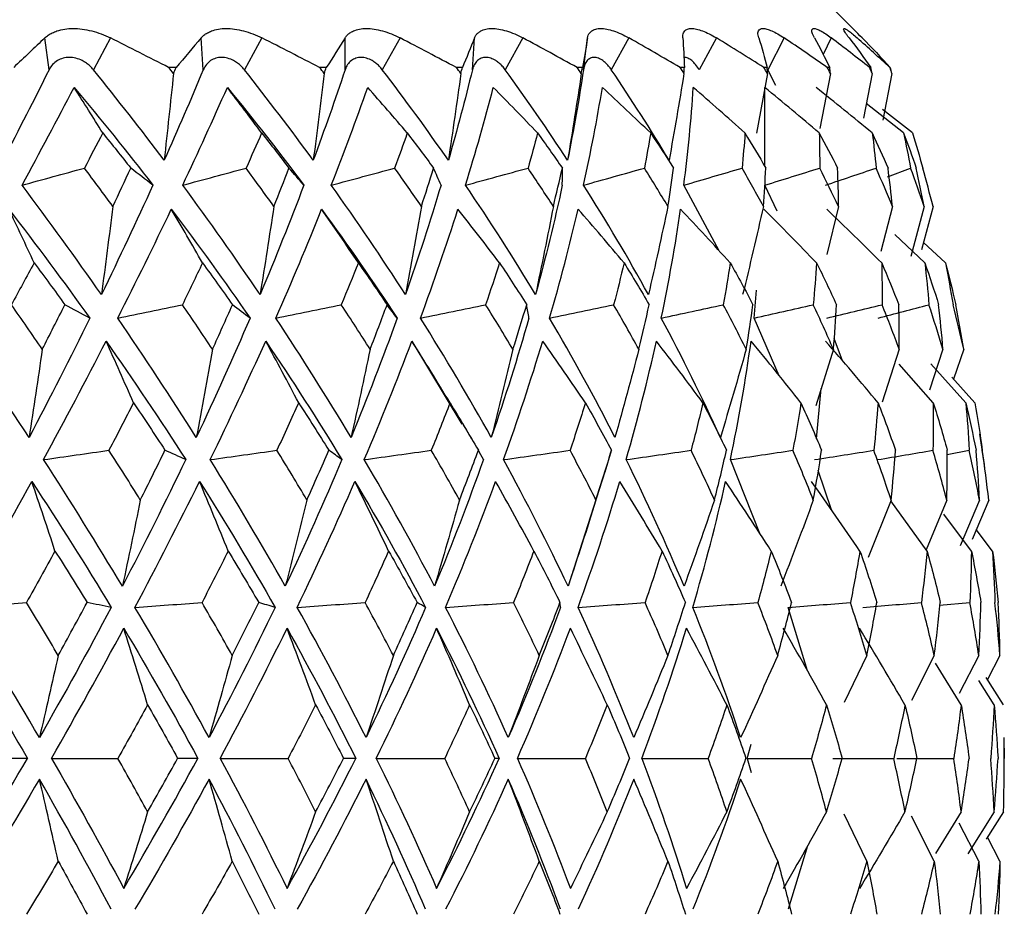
# Paper-space layout '_Front' of a CAD drawing. Header units: millimetres. Extents: x -25 to 96, y -3 to 362.
# Tile 11 of 15: x 9 to 23, y 141 to 153. Entities that reach past the tile are written whole.
import ezdxf

# ---------------------------------------------------------------- set-up
doc = ezdxf.new("R2010")
doc.units = ezdxf.units.MM

psp = doc.layouts.new('_Front')

# ---------------------------------------------------------------- linework, layer by layer
at = {"color": 7, "linetype": 'Continuous', "lineweight": 25}
for p, q in [((20.516, 152.884), (20.25, 153.15)), ((9.79, 152.367), (9.733, 152.79)), ((10.606, 152.79), (10.379, 152.367)), ((11.842, 152.367), (11.813, 152.79)), ((12.622, 152.79), (12.388, 152.367)), ((13.729, 152.367), (13.728, 152.79)), ((14.46, 152.79), (14.223, 152.367)), ((15.423, 152.367), (15.45, 152.79)), ((16.095, 152.79), (15.858, 152.367)), ((16.9, 152.367), (16.955, 152.79)), ((17.505, 152.79), (17.271, 152.367)), ((18.669, 152.79), (18.442, 152.367)), ((19.571, 152.79), (19.353, 152.367)), ((11.48, 152.397), (11.381, 152.397)), ((13.479, 152.397), (13.389, 152.397)), ((15.29, 152.397), (15.209, 152.397)), ((16.886, 152.397), (16.815, 152.397)), ((18.244, 152.397), (18.186, 152.397)), ((19.347, 152.397), (19.301, 152.397)), ((20.178, 152.397), (20.145, 152.397)), ((20.726, 152.397), (20.706, 152.397)), ((20.983, 152.397), (20.977, 152.397)), ((19.348, 152.317), (19.204, 151.521)), ((19.461, 152.156), (19.353, 152.367)), ((20.187, 152.317), (20.048, 151.584)), ((20.742, 152.317), (20.626, 151.721)), ((21.006, 152.317), (20.884, 151.695)), ((19.314, 151.079), (19.314, 152.131)), ((21.159, 151.525), (20.664, 151.918)), ((21.278, 151.525), (20.881, 151.838)), ((20.946, 150.942), (21.254, 151.057)), ((18.706, 149.956), (18.236, 150.83)), ((19.478, 150.485), (19.314, 150.83)), ((20.296, 150.548), (20.137, 149.906)), ((21.012, 150.548), (20.857, 149.947)), ((21.432, 150.548), (21.258, 149.882)), ((21.552, 150.548), (21.4, 149.969)), ((21.443, 149.796), (21.043, 150.175)), ((21.716, 149.796), (21.426, 150.068)), ((19.171, 149.06), (19.205, 149.433)), ((19.506, 148.291), (19.171, 149.06)), ((14.618, 148.755), (15.284, 147.65)), ((20.347, 148.492), (20.237, 148.79)), ((20.227, 148.645), (19.992, 147.891)), ((21.103, 148.645), (20.876, 147.943)), ((21.684, 148.645), (21.503, 148.101)), ((21.96, 148.645), (21.826, 148.248)), ((21.555, 147.933), (21.103, 148.448)), ((21.987, 147.933), (21.523, 148.45)), ((22.109, 147.933), (21.803, 148.273)), ((20.002, 147.455), (20.064, 148.122)), ((15.416, 147.447), (15.294, 147.656)), ((17.189, 147.013), (17.274, 147.3)), ((17.258, 147.248), (17.274, 147.301)), ((21.741, 147.246), (22.034, 147.301)), ((19.246, 146.194), (18.855, 147.176)), ((17.185, 147.014), (16.696, 145.492)), ((20.199, 146.509), (20.024, 147.031)), ((20.994, 146.639), (20.69, 145.874)), ((21.472, 145.96), (20.989, 146.626)), ((21.735, 146.639), (21.461, 145.975)), ((22.17, 146.639), (21.914, 146.03)), ((22.294, 146.639), (22.072, 146.114)), ((22.063, 145.96), (21.698, 146.449)), ((22.344, 145.96), (22.128, 146.246)), ((19.88, 144.363), (19.624, 145.21)), ((21.638, 145.238), (22.041, 145.274)), ((20.671, 144.571), (20.371, 143.943)), ((21.567, 144.571), (21.267, 143.968)), ((22.161, 144.571), (21.901, 144.064)), ((22.443, 144.571), (22.276, 144.25)), ((21.926, 143.911), (21.585, 144.466)), ((22.49, 143.911), (22.258, 144.278)), ((22.365, 143.911), (22.161, 144.236)), ((22.495, 143.479), (22.499, 143.2)), ((19.081, 143.2), (19.133, 143.389)), ((19.081, 143.2), (19.133, 143.011)), ((20.671, 141.829), (20.371, 142.457)), ((21.567, 141.829), (21.267, 142.432)), ((21.926, 142.489), (21.585, 141.934)), ((22.365, 142.489), (22.013, 141.927)), ((22.49, 142.489), (22.258, 142.122)), ((22.161, 141.829), (21.901, 142.336)), ((19.88, 142.037), (19.624, 141.19)), ((22.443, 141.829), (22.276, 142.15))]:
    psp.add_line(p, q, dxfattribs=at)
at = {"color": 8, "linetype": 'Continuous', "lineweight": 25}
psp.add_line((20.198, 152.79), (20.09, 152.568), dxfattribs=at)
at = {"color": 7, "linetype": 'Continuous', "lineweight": 25}
for start, end in [(7.6346, 8.5597), (359.4291, 0.5506)]:
    psp.add_arc((-6.5, 143.2), 29, start, end, dxfattribs=at)
for points, knots in [([(9.733, 152.79), (9.748, 152.803), (9.777, 152.828), (9.832, 152.859), (9.904, 152.888), (9.996, 152.91), (10.109, 152.919), (10.23, 152.91), (10.357, 152.885), (10.484, 152.846), (10.566, 152.809), (10.606, 152.79)], [0, 0, 0, 0, 0.081752, 0.164931, 0.250654, 0.376507, 0.500448, 0.624254, 0.749972, 0.877224, 1, 1, 1, 1]), ([(11.813, 152.79), (11.825, 152.803), (11.849, 152.828), (11.896, 152.859), (11.959, 152.888), (12.041, 152.91), (12.145, 152.919), (12.258, 152.91), (12.379, 152.885), (12.501, 152.846), (12.582, 152.809), (12.622, 152.79)], [0, 0, 0, 0, 0.081752, 0.164931, 0.250654, 0.376507, 0.500448, 0.624254, 0.749972, 0.877224, 1, 1, 1, 1]), ([(13.728, 152.79), (13.737, 152.803), (13.755, 152.828), (13.793, 152.859), (13.846, 152.888), (13.918, 152.91), (14.01, 152.919), (14.114, 152.91), (14.227, 152.885), (14.343, 152.846), (14.422, 152.809), (14.46, 152.79)], [0, 0, 0, 0, 0.081752, 0.164931, 0.250654, 0.376507, 0.500448, 0.624254, 0.749972, 0.877224, 1, 1, 1, 1]), ([(15.45, 152.79), (15.456, 152.803), (15.468, 152.828), (15.497, 152.859), (15.539, 152.888), (15.598, 152.91), (15.679, 152.919), (15.772, 152.91), (15.875, 152.885), (15.984, 152.846), (16.059, 152.809), (16.095, 152.79)], [0, 0, 0, 0, 0.081752, 0.164931, 0.250654, 0.376507, 0.500448, 0.624254, 0.749972, 0.877224, 1, 1, 1, 1]), ([(16.955, 152.79), (16.958, 152.803), (16.963, 152.828), (16.983, 152.859), (17.014, 152.888), (17.06, 152.91), (17.128, 152.919), (17.208, 152.91), (17.3, 152.885), (17.4, 152.846), (17.47, 152.809), (17.505, 152.79)], [0, 0, 0, 0, 0.081752, 0.164931, 0.250654, 0.376507, 0.500448, 0.624254, 0.749972, 0.877224, 1, 1, 1, 1]), ([(18.222, 152.79), (18.221, 152.803), (18.221, 152.828), (18.23, 152.859), (18.249, 152.888), (18.283, 152.91), (18.336, 152.919), (18.403, 152.91), (18.483, 152.885), (18.572, 152.846), (18.637, 152.809), (18.669, 152.79)], [0, 0, 0, 0, 0.081752, 0.164931, 0.250654, 0.376507, 0.500448, 0.624254, 0.749972, 0.877224, 1, 1, 1, 1]), ([(19.233, 152.79), (19.229, 152.803), (19.222, 152.828), (19.222, 152.859), (19.229, 152.888), (19.248, 152.91), (19.286, 152.919), (19.339, 152.91), (19.406, 152.885), (19.483, 152.846), (19.542, 152.809), (19.571, 152.79)], [0, 0, 0, 0, 0.081752, 0.164931, 0.250654, 0.376507, 0.500448, 0.624254, 0.749972, 0.877224, 1, 1, 1, 1]), ([(19.974, 152.79), (19.967, 152.803), (19.954, 152.828), (19.943, 152.859), (19.938, 152.888), (19.944, 152.91), (19.966, 152.919), (20.004, 152.91), (20.057, 152.885), (20.121, 152.846), (20.172, 152.809), (20.198, 152.79)], [0, 0, 0, 0, 0.081752, 0.164931, 0.250654, 0.376507, 0.500448, 0.624254, 0.749972, 0.877224, 1, 1, 1, 1]), ([(20.435, 152.79), (20.425, 152.803), (20.406, 152.828), (20.385, 152.859), (20.368, 152.888), (20.36, 152.91), (20.366, 152.919), (20.388, 152.91), (20.426, 152.885), (20.476, 152.846), (20.52, 152.809), (20.541, 152.79)], [0, 0, 0, 0, 0.0817521, 0.1649313, 0.2506544, 0.3765067, 0.5004479, 0.6242539, 0.7499719, 0.8772243, 1, 1, 1, 1]), ([(20.609, 152.79), (20.569, 152.831), (20.528, 152.873), (20.516, 152.884), (20.515, 152.884)], [0, 0, 0, 0, 0.9590352, 1, 1, 1, 1]), ([(10.379, 152.367), (10.365, 152.384), (10.336, 152.416), (10.286, 152.457), (10.223, 152.494), (10.146, 152.523), (10.059, 152.534), (9.974, 152.523), (9.899, 152.491), (9.833, 152.44), (9.804, 152.392), (9.79, 152.367)], [0, 0, 0, 0, 0.083196, 0.165851, 0.250211, 0.374779, 0.499889, 0.625105, 0.749882, 0.875577, 1, 1, 1, 1]), ([(12.388, 152.367), (12.374, 152.384), (12.346, 152.416), (12.298, 152.457), (12.238, 152.494), (12.166, 152.523), (12.084, 152.534), (12.007, 152.523), (11.938, 152.491), (11.88, 152.44), (11.855, 152.392), (11.842, 152.367)], [0, 0, 0, 0, 0.0831956, 0.1658512, 0.2502114, 0.3747786, 0.4998885, 0.625105, 0.7498817, 0.8755772, 1, 1, 1, 1]), ([(14.223, 152.367), (14.21, 152.384), (14.183, 152.416), (14.137, 152.457), (14.081, 152.494), (14.014, 152.523), (13.94, 152.534), (13.871, 152.523), (13.81, 152.491), (13.759, 152.44), (13.739, 152.392), (13.729, 152.367)], [0, 0, 0, 0, 0.083196, 0.165851, 0.250211, 0.374779, 0.499889, 0.625105, 0.749882, 0.875577, 1, 1, 1, 1]), ([(15.858, 152.367), (15.846, 152.384), (15.821, 152.416), (15.778, 152.457), (15.727, 152.494), (15.666, 152.523), (15.601, 152.534), (15.54, 152.523), (15.488, 152.491), (15.446, 152.44), (15.43, 152.392), (15.423, 152.367)], [0, 0, 0, 0, 0.0831956, 0.1658512, 0.2502114, 0.3747786, 0.4998885, 0.625105, 0.7498817, 0.8755772, 1, 1, 1, 1]), ([(17.271, 152.367), (17.26, 152.384), (17.236, 152.416), (17.198, 152.457), (17.152, 152.494), (17.099, 152.523), (17.042, 152.534), (16.991, 152.523), (16.948, 152.491), (16.915, 152.44), (16.905, 152.392), (16.9, 152.367)], [0, 0, 0, 0, 0.083196, 0.165851, 0.250211, 0.374779, 0.499889, 0.625105, 0.749882, 0.875577, 1, 1, 1, 1]), ([(18.442, 152.367), (18.426, 152.391), (18.393, 152.44), (18.341, 152.491), (18.291, 152.522), (18.256, 152.534), (18.24, 152.529), (18.237, 152.528)], [0, 0, 0, 0, 0.237286, 0.477088, 0.714931, 0.953811, 1, 1, 1, 1])]:
    psp.add_open_spline(points, degree=3, knots=knots, dxfattribs=at)
for points in [[(9.733, 152.79), (9.597, 152.66), (9.459, 152.529), (9.319, 152.397)], [(11.381, 152.397), (11.123, 152.529), (10.865, 152.66), (10.606, 152.79)], [(11.813, 152.79), (11.705, 152.66), (11.593, 152.529), (11.48, 152.397)], [(13.389, 152.397), (13.134, 152.529), (12.878, 152.66), (12.622, 152.79)], [(13.728, 152.79), (13.648, 152.66), (13.565, 152.529), (13.479, 152.397)], [(15.209, 152.397), (14.96, 152.529), (14.711, 152.66), (14.46, 152.79)], [(15.45, 152.79), (15.399, 152.66), (15.346, 152.529), (15.29, 152.397)], [(16.815, 152.397), (16.577, 152.529), (16.337, 152.66), (16.095, 152.79)], [(16.955, 152.79), (16.935, 152.66), (16.912, 152.529), (16.886, 152.397)], [(18.186, 152.397), (17.961, 152.529), (17.734, 152.66), (17.505, 152.79)], [(18.222, 152.79), (18.232, 152.66), (18.24, 152.529), (18.244, 152.397)], [(19.301, 152.397), (19.092, 152.529), (18.882, 152.66), (18.669, 152.79)], [(19.233, 152.79), (19.274, 152.66), (19.312, 152.529), (19.347, 152.397)], [(20.145, 152.397), (19.956, 152.529), (19.764, 152.66), (19.571, 152.79)], [(19.974, 152.79), (20.045, 152.66), (20.113, 152.529), (20.178, 152.397)], [(20.706, 152.397), (20.539, 152.529), (20.37, 152.66), (20.198, 152.79)], [(20.435, 152.79), (20.535, 152.66), (20.632, 152.529), (20.726, 152.397)], [(20.977, 152.397), (20.834, 152.529), (20.689, 152.66), (20.541, 152.79)], [(20.609, 152.79), (20.736, 152.66), (20.861, 152.529), (20.983, 152.397)], [(11.445, 152.317), (11.424, 152.344), (11.402, 152.37), (11.381, 152.397)], [(11.445, 152.317), (11.457, 152.344), (11.468, 152.37), (11.48, 152.397)], [(13.451, 152.317), (13.43, 152.344), (13.41, 152.37), (13.389, 152.397)], [(13.451, 152.317), (13.461, 152.344), (13.47, 152.37), (13.479, 152.397)], [(15.269, 152.317), (15.249, 152.344), (15.229, 152.37), (15.209, 152.397)], [(15.269, 152.317), (15.276, 152.344), (15.283, 152.37), (15.29, 152.397)], [(16.872, 152.317), (16.853, 152.344), (16.834, 152.37), (16.815, 152.397)], [(16.872, 152.317), (16.876, 152.344), (16.881, 152.37), (16.886, 152.397)], [(18.238, 152.317), (18.221, 152.344), (18.203, 152.37), (18.186, 152.397)], [(18.238, 152.317), (18.24, 152.344), (18.242, 152.37), (18.244, 152.397)], [(19.348, 152.317), (19.333, 152.344), (19.317, 152.37), (19.301, 152.397)], [(19.348, 152.317), (19.348, 152.344), (19.347, 152.37), (19.347, 152.397)], [(20.187, 152.317), (20.173, 152.344), (20.159, 152.37), (20.145, 152.397)], [(20.187, 152.317), (20.184, 152.344), (20.181, 152.37), (20.178, 152.397)], [(20.742, 152.317), (20.73, 152.344), (20.718, 152.37), (20.706, 152.397)], [(20.742, 152.317), (20.737, 152.344), (20.731, 152.37), (20.726, 152.397)], [(21.006, 152.317), (20.997, 152.344), (20.987, 152.37), (20.977, 152.397)], [(21.006, 152.317), (20.999, 152.344), (20.991, 152.37), (20.983, 152.397)], [(9.79, 152.367), (9.592, 151.971), (9.388, 151.569), (9.177, 151.163)], [(11.321, 151.163), (11.014, 151.569), (10.701, 151.971), (10.379, 152.367)], [(11.842, 152.367), (11.676, 151.971), (11.502, 151.569), (11.321, 151.163)], [(11.445, 152.317), (11.405, 151.931), (11.364, 151.547), (11.321, 151.163)], [(13.305, 151.163), (13.008, 151.569), (12.703, 151.971), (12.388, 152.367)], [(13.729, 152.367), (13.597, 151.971), (13.455, 151.569), (13.305, 151.163)], [(13.451, 152.317), (13.405, 151.931), (13.356, 151.547), (13.305, 151.163)], [(15.103, 151.163), (14.82, 151.569), (14.527, 151.971), (14.223, 152.367)], [(15.423, 152.367), (15.326, 151.971), (15.22, 151.569), (15.103, 151.163)], [(15.269, 152.317), (15.216, 151.931), (15.161, 151.547), (15.103, 151.163)], [(16.689, 151.163), (16.423, 151.569), (16.147, 151.971), (15.858, 152.367)], [(16.9, 152.367), (16.841, 151.971), (16.77, 151.569), (16.689, 151.163)], [(16.872, 152.317), (16.814, 151.931), (16.753, 151.547), (16.689, 151.163)], [(18.04, 151.163), (17.796, 151.569), (17.54, 151.971), (17.271, 152.367)], [(18.238, 152.317), (18.175, 151.931), (18.109, 151.547), (18.04, 151.163)], [(9.43, 150.83), (9.668, 151.27), (9.899, 151.703), (10.123, 152.131)], [(10.123, 152.131), (10.482, 151.703), (10.831, 151.27), (11.171, 150.83)], [(10.503, 151.525), (10.377, 151.729), (10.251, 151.931), (10.123, 152.131)], [(11.568, 150.83), (11.775, 151.27), (11.973, 151.703), (12.162, 152.131)], [(12.162, 152.131), (12.513, 151.703), (12.852, 151.27), (13.18, 150.83)], [(12.618, 151.525), (12.467, 151.729), (12.315, 151.931), (12.162, 152.131)], [(13.545, 150.83), (13.717, 151.27), (13.879, 151.703), (14.03, 152.131)], [(14.556, 151.525), (14.382, 151.729), (14.206, 151.931), (14.03, 152.131)], [(15.331, 150.83), (15.467, 151.27), (15.59, 151.703), (15.701, 152.131)], [(16.29, 151.525), (16.095, 151.729), (15.898, 151.931), (15.701, 152.131)], [(16.902, 150.83), (16.999, 151.27), (17.082, 151.703), (17.152, 152.131)], [(17.795, 151.525), (17.582, 151.729), (17.367, 151.931), (17.152, 152.131)], [(18.236, 150.83), (18.293, 151.27), (18.335, 151.703), (18.362, 152.131)], [(19.05, 151.525), (18.822, 151.729), (18.592, 151.931), (18.362, 152.131)], [(20.038, 151.525), (19.798, 151.729), (19.556, 151.931), (19.314, 152.131)], [(20.744, 151.525), (20.496, 151.729), (20.246, 151.931), (19.995, 152.131)], [(10.503, 151.525), (10.423, 151.37), (10.342, 151.214), (10.26, 151.057)], [(10.503, 151.525), (10.629, 151.37), (10.753, 151.214), (10.877, 151.057)], [(12.618, 151.525), (12.55, 151.37), (12.482, 151.214), (12.411, 151.057)], [(12.618, 151.525), (12.741, 151.37), (12.862, 151.214), (12.982, 151.057)], [(14.556, 151.525), (14.502, 151.37), (14.446, 151.214), (14.388, 151.057)], [(14.556, 151.525), (14.674, 151.37), (14.791, 151.214), (14.906, 151.057)], [(16.29, 151.525), (16.249, 151.37), (16.207, 151.214), (16.163, 151.057)], [(16.29, 151.525), (16.401, 151.37), (16.511, 151.214), (16.62, 151.057)], [(17.795, 151.525), (17.769, 151.37), (17.741, 151.214), (17.712, 151.057)], [(17.795, 151.525), (17.898, 151.37), (18, 151.214), (18.1, 151.057)], [(19.05, 151.525), (19.039, 151.37), (19.026, 151.214), (19.011, 151.057)], [(19.05, 151.525), (19.144, 151.37), (19.237, 151.214), (19.327, 151.057)], [(20.038, 151.525), (20.042, 151.37), (20.044, 151.214), (20.044, 151.057)], [(20.038, 151.525), (20.121, 151.37), (20.203, 151.214), (20.282, 151.057)], [(20.744, 151.525), (20.763, 151.37), (20.78, 151.214), (20.795, 151.057)], [(20.744, 151.525), (20.816, 151.37), (20.885, 151.214), (20.953, 151.057)], [(21.159, 151.525), (21.193, 151.37), (21.225, 151.214), (21.254, 151.057)], [(21.159, 151.525), (21.218, 151.37), (21.275, 151.214), (21.329, 151.057)], [(21.278, 151.525), (21.326, 151.37), (21.372, 151.214), (21.415, 151.057)], [(9.43, 150.83), (9.706, 150.906), (9.983, 150.982), (10.26, 151.057)], [(10.638, 150.548), (10.514, 150.718), (10.388, 150.887), (10.26, 151.057)], [(10.638, 150.548), (10.719, 150.718), (10.798, 150.887), (10.877, 151.057)], [(11.171, 150.83), (11.073, 150.906), (10.975, 150.982), (10.877, 151.057)], [(11.568, 150.83), (11.849, 150.906), (12.13, 150.982), (12.411, 151.057)], [(12.781, 150.548), (12.659, 150.718), (12.536, 150.887), (12.411, 151.057)], [(12.781, 150.548), (12.849, 150.718), (12.917, 150.887), (12.982, 151.057)], [(13.18, 150.83), (13.115, 150.906), (13.049, 150.982), (12.982, 151.057)], [(13.545, 150.83), (13.826, 150.906), (14.107, 150.982), (14.388, 151.057)], [(14.744, 150.548), (14.627, 150.718), (14.509, 150.887), (14.388, 151.057)], [(14.744, 150.548), (14.799, 150.718), (14.853, 150.887), (14.906, 151.057)], [(15.005, 150.83), (14.973, 150.906), (14.939, 150.982), (14.906, 151.057)], [(15.331, 150.83), (15.609, 150.906), (15.886, 150.982), (16.163, 151.057)], [(16.5, 150.548), (16.39, 150.718), (16.278, 150.887), (16.163, 151.057)], [(16.5, 150.548), (16.541, 150.718), (16.582, 150.887), (16.62, 151.057)], [(16.619, 150.83), (16.62, 150.906), (16.62, 150.982), (16.62, 151.057)], [(16.902, 150.83), (17.172, 150.906), (17.442, 150.982), (17.712, 151.057)], [(18.024, 150.548), (17.922, 150.718), (17.818, 150.887), (17.712, 151.057)], [(18.024, 150.548), (18.052, 150.718), (18.077, 150.887), (18.1, 151.057)], [(18.236, 150.83), (18.495, 150.906), (18.753, 150.982), (19.011, 151.057)], [(19.295, 150.548), (19.203, 150.718), (19.108, 150.887), (19.011, 151.057)], [(19.295, 150.548), (19.308, 150.718), (19.319, 150.887), (19.327, 151.057)], [(19.314, 150.83), (19.557, 150.906), (19.801, 150.982), (20.044, 151.057)], [(20.296, 150.548), (20.214, 150.718), (20.13, 150.887), (20.044, 151.057)], [(20.121, 150.83), (20.346, 150.906), (20.57, 150.982), (20.795, 151.057)], [(20.296, 150.548), (20.294, 150.718), (20.289, 150.887), (20.282, 151.057)], [(21.012, 150.548), (20.942, 150.718), (20.87, 150.887), (20.795, 151.057)], [(21.012, 150.548), (20.994, 150.718), (20.975, 150.887), (20.953, 151.057)], [(21.432, 150.548), (21.375, 150.718), (21.316, 150.887), (21.254, 151.057)], [(21.432, 150.548), (21.4, 150.718), (21.366, 150.887), (21.329, 151.057)], [(21.552, 150.548), (21.509, 150.718), (21.463, 150.887), (21.415, 151.057)], [(10.486, 149.373), (10.143, 149.864), (9.791, 150.35), (9.43, 150.83)], [(11.171, 150.83), (10.952, 150.35), (10.724, 149.864), (10.486, 149.373)], [(12.597, 149.373), (12.266, 149.864), (11.923, 150.35), (11.568, 150.83)], [(13.18, 150.83), (12.998, 150.35), (12.804, 149.864), (12.597, 149.373)], [(14.532, 149.373), (14.217, 149.864), (13.887, 150.35), (13.545, 150.83)], [(15.005, 150.83), (14.861, 150.35), (14.704, 149.864), (14.532, 149.373)], [(16.263, 149.373), (15.968, 149.864), (15.657, 150.35), (15.331, 150.83)], [(16.619, 150.83), (16.516, 150.35), (16.397, 149.864), (16.263, 149.373)], [(17.766, 149.373), (17.494, 149.864), (17.207, 150.35), (16.902, 150.83)], [(10.638, 150.548), (10.589, 150.155), (10.539, 149.764), (10.486, 149.373)], [(12.781, 150.548), (12.722, 150.155), (12.661, 149.764), (12.597, 149.373)], [(14.744, 150.548), (14.676, 150.155), (14.606, 149.764), (14.532, 149.373)], [(16.5, 150.548), (16.424, 150.155), (16.345, 149.764), (16.263, 149.373)], [(18.024, 150.548), (17.941, 150.155), (17.855, 149.764), (17.766, 149.373)], [(19.295, 150.548), (19.207, 150.155), (19.115, 149.764), (19.019, 149.373)], [(9.255, 150.509), (9.624, 150.031), (9.983, 149.548), (10.332, 149.06)], [(9.591, 149.796), (9.48, 150.036), (9.368, 150.273), (9.255, 150.509)], [(10.703, 149.06), (10.95, 149.548), (11.188, 150.031), (11.416, 150.509)], [(11.416, 150.509), (11.778, 150.031), (12.127, 149.548), (12.464, 149.06)], [(11.831, 149.796), (11.694, 150.036), (11.556, 150.274), (11.416, 150.509)], [(12.807, 149.06), (13.022, 149.548), (13.226, 150.031), (13.417, 150.509)], [(13.417, 150.509), (13.766, 150.031), (14.101, 149.548), (14.421, 149.06)], [(13.905, 149.796), (13.744, 150.036), (13.581, 150.274), (13.417, 150.509)], [(14.732, 149.06), (14.912, 149.548), (15.078, 150.031), (15.23, 150.509)], [(15.784, 149.796), (15.601, 150.036), (15.416, 150.274), (15.23, 150.509)], [(16.45, 149.06), (16.591, 149.548), (16.718, 150.031), (16.83, 150.509)], [(17.442, 149.796), (17.239, 150.036), (17.035, 150.273), (16.83, 150.509)], [(17.936, 149.06), (18.038, 149.548), (18.124, 150.031), (18.192, 150.509)], [(18.854, 149.796), (18.635, 150.036), (18.415, 150.274), (18.192, 150.509)], [(20.002, 149.796), (19.77, 150.036), (19.536, 150.274), (19.3, 150.509)], [(20.869, 149.796), (20.627, 150.036), (20.383, 150.274), (20.137, 150.509)], [(9.591, 149.796), (9.491, 149.611), (9.39, 149.425), (9.289, 149.239)], [(9.591, 149.796), (9.729, 149.611), (9.866, 149.425), (10, 149.239)], [(11.831, 149.796), (11.744, 149.611), (11.655, 149.425), (11.564, 149.239)], [(11.831, 149.796), (11.966, 149.611), (12.099, 149.425), (12.23, 149.239)], [(13.905, 149.796), (13.831, 149.611), (13.755, 149.425), (13.678, 149.239)], [(13.905, 149.796), (14.035, 149.611), (14.162, 149.425), (14.287, 149.239)], [(15.784, 149.796), (15.725, 149.611), (15.663, 149.425), (15.599, 149.239)], [(15.784, 149.796), (15.907, 149.611), (16.027, 149.425), (16.145, 149.239)], [(17.442, 149.796), (17.397, 149.611), (17.351, 149.425), (17.302, 149.239)], [(17.442, 149.796), (17.555, 149.611), (17.667, 149.425), (17.775, 149.239)], [(18.854, 149.796), (18.826, 149.611), (18.795, 149.425), (18.761, 149.239)], [(18.854, 149.796), (18.958, 149.611), (19.058, 149.425), (19.156, 149.239)], [(20.002, 149.796), (19.99, 149.611), (19.975, 149.425), (19.958, 149.239)], [(20.002, 149.796), (20.094, 149.611), (20.182, 149.425), (20.268, 149.239)], [(20.869, 149.796), (20.873, 149.611), (20.875, 149.425), (20.874, 149.239)], [(20.869, 149.796), (20.947, 149.611), (21.023, 149.425), (21.096, 149.239)], [(21.443, 149.796), (21.464, 149.611), (21.482, 149.425), (21.497, 149.239)], [(21.443, 149.796), (21.507, 149.611), (21.569, 149.425), (21.627, 149.239)], [(21.716, 149.796), (21.753, 149.611), (21.787, 149.425), (21.818, 149.239)], [(21.716, 149.796), (21.765, 149.611), (21.812, 149.425), (21.855, 149.239)], [(9.699, 148.645), (9.564, 148.843), (9.427, 149.042), (9.289, 149.239)], [(9.699, 148.645), (9.801, 148.843), (9.901, 149.042), (10, 149.239)], [(10.332, 149.06), (10.222, 149.12), (10.111, 149.18), (10, 149.239)], [(10.703, 149.06), (10.99, 149.12), (11.277, 149.18), (11.564, 149.239)], [(11.964, 148.645), (11.833, 148.843), (11.7, 149.042), (11.564, 149.239)], [(11.964, 148.645), (12.055, 148.843), (12.143, 149.042), (12.23, 149.239)], [(12.464, 149.06), (12.386, 149.12), (12.308, 149.18), (12.23, 149.239)], [(12.807, 149.06), (13.097, 149.12), (13.388, 149.18), (13.678, 149.239)], [(14.062, 148.645), (13.936, 148.843), (13.808, 149.042), (13.678, 149.239)], [(14.062, 148.645), (14.139, 148.843), (14.214, 149.042), (14.287, 149.239)], [(14.421, 149.06), (14.377, 149.12), (14.332, 149.18), (14.287, 149.239)], [(14.732, 149.06), (15.021, 149.12), (15.31, 149.18), (15.599, 149.239)], [(15.962, 148.645), (15.843, 148.843), (15.723, 149.042), (15.599, 149.239)], [(15.962, 148.645), (16.025, 148.843), (16.086, 149.042), (16.145, 149.239)], [(16.175, 149.06), (16.166, 149.12), (16.155, 149.18), (16.145, 149.239)], [(16.45, 149.06), (16.734, 149.12), (17.018, 149.18), (17.302, 149.239)], [(17.638, 148.645), (17.528, 148.843), (17.416, 149.042), (17.302, 149.239)], [(17.638, 148.645), (17.686, 148.843), (17.732, 149.042), (17.775, 149.239)], [(17.936, 149.06), (18.211, 149.12), (18.486, 149.18), (18.761, 149.239)], [(19.066, 148.645), (18.967, 148.843), (18.866, 149.042), (18.761, 149.239)], [(19.066, 148.645), (19.099, 148.843), (19.129, 149.042), (19.156, 149.239)], [(19.171, 149.06), (19.434, 149.12), (19.696, 149.18), (19.958, 149.239)], [(20.227, 148.645), (20.14, 148.843), (20.05, 149.042), (19.958, 149.239)], [(20.137, 149.06), (20.383, 149.12), (20.628, 149.18), (20.874, 149.239)], [(20.227, 148.645), (20.244, 148.843), (20.257, 149.042), (20.268, 149.239)], [(20.821, 149.06), (21.046, 149.12), (21.272, 149.18), (21.497, 149.239)], [(21.103, 148.645), (21.03, 148.843), (20.953, 149.042), (20.874, 149.239)], [(21.103, 148.645), (21.104, 148.843), (21.101, 149.042), (21.096, 149.239)], [(21.684, 148.645), (21.625, 148.843), (21.562, 149.042), (21.497, 149.239)], [(21.684, 148.645), (21.668, 148.843), (21.649, 149.042), (21.627, 149.239)], [(21.96, 148.645), (21.916, 148.843), (21.869, 149.042), (21.818, 149.239)], [(21.96, 148.645), (21.928, 148.843), (21.893, 149.042), (21.855, 149.239)], [(9.524, 147.472), (9.175, 148.005), (8.817, 148.534), (8.448, 149.06)], [(10.332, 149.06), (10.074, 148.534), (9.804, 148.005), (9.524, 147.472)], [(11.749, 147.472), (11.412, 148.005), (11.063, 148.534), (10.703, 149.06)], [(12.464, 149.06), (12.239, 148.534), (12, 148.005), (11.749, 147.472)], [(13.808, 147.472), (13.489, 148.005), (13.155, 148.534), (12.807, 149.06)], [(14.421, 149.06), (14.232, 148.534), (14.028, 148.005), (13.808, 147.472)], [(15.674, 147.472), (15.376, 148.005), (15.062, 148.534), (14.732, 149.06)], [(16.175, 149.06), (16.025, 148.534), (15.858, 148.005), (15.674, 147.472)], [(17.32, 147.472), (17.048, 148.005), (16.758, 148.534), (16.45, 149.06)], [(18.722, 147.472), (18.48, 148.005), (18.218, 148.534), (17.936, 149.06)], [(9.717, 147.176), (10.003, 147.707), (10.281, 148.233), (10.548, 148.755)], [(10.548, 148.755), (10.914, 148.233), (11.268, 147.707), (11.608, 147.176)], [(10.913, 147.933), (10.793, 148.21), (10.671, 148.484), (10.548, 148.755)], [(11.934, 147.176), (12.192, 147.707), (12.438, 148.233), (12.672, 148.755)], [(12.672, 148.755), (13.025, 148.233), (13.363, 147.707), (13.685, 147.176)], [(13.111, 147.933), (12.966, 148.21), (12.82, 148.484), (12.672, 148.755)], [(13.984, 147.176), (14.21, 147.707), (14.421, 148.233), (14.618, 148.755)], [(15.125, 147.933), (14.958, 148.21), (14.789, 148.484), (14.618, 148.755)], [(15.837, 147.176), (16.028, 147.707), (16.202, 148.233), (16.359, 148.755)], [(16.926, 147.933), (16.739, 148.21), (16.55, 148.484), (16.359, 148.755)], [(17.469, 147.176), (17.621, 147.707), (17.755, 148.233), (17.871, 148.755)], [(18.49, 147.933), (18.286, 148.21), (18.079, 148.484), (17.871, 148.755)], [(18.855, 147.176), (18.967, 147.707), (19.059, 148.233), (19.131, 148.755)], [(19.795, 147.933), (19.576, 148.21), (19.355, 148.484), (19.131, 148.755)], [(20.821, 147.933), (20.591, 148.21), (20.358, 148.484), (20.123, 148.755)], [(9.699, 148.645), (9.643, 148.252), (9.584, 147.861), (9.524, 147.472)], [(11.964, 148.645), (11.895, 148.252), (11.823, 147.861), (11.749, 147.472)], [(14.062, 148.645), (13.98, 148.252), (13.896, 147.861), (13.808, 147.472)], [(15.962, 148.645), (15.869, 148.252), (15.773, 147.861), (15.674, 147.472)], [(17.638, 148.645), (17.535, 148.252), (17.429, 147.861), (17.32, 147.472)], [(19.066, 148.645), (18.955, 148.252), (18.841, 147.861), (18.722, 147.472)], [(10.913, 147.933), (10.806, 147.723), (10.697, 147.512), (10.586, 147.301)], [(10.913, 147.933), (11.055, 147.723), (11.195, 147.512), (11.332, 147.301)], [(13.111, 147.933), (13.016, 147.723), (12.92, 147.512), (12.821, 147.301)], [(13.111, 147.933), (13.247, 147.723), (13.381, 147.512), (13.512, 147.301)], [(15.125, 147.933), (15.044, 147.723), (14.961, 147.512), (14.876, 147.301)], [(15.125, 147.933), (15.253, 147.723), (15.379, 147.512), (15.502, 147.301)], [(16.926, 147.933), (16.861, 147.723), (16.793, 147.512), (16.722, 147.301)], [(16.926, 147.933), (17.045, 147.723), (17.161, 147.512), (17.274, 147.301)], [(18.49, 147.933), (18.441, 147.723), (18.388, 147.512), (18.333, 147.301)], [(18.49, 147.933), (18.598, 147.723), (18.702, 147.512), (18.803, 147.301)], [(19.795, 147.933), (19.762, 147.723), (19.726, 147.512), (19.687, 147.301)], [(19.795, 147.933), (19.889, 147.723), (19.981, 147.512), (20.069, 147.301)], [(20.821, 147.933), (20.805, 147.723), (20.787, 147.512), (20.764, 147.301)], [(20.821, 147.933), (20.902, 147.723), (20.979, 147.512), (21.053, 147.301)], [(21.555, 147.933), (21.557, 147.723), (21.555, 147.512), (21.55, 147.301)], [(21.555, 147.933), (21.621, 147.723), (21.683, 147.512), (21.742, 147.301)], [(21.987, 147.933), (22.006, 147.723), (22.022, 147.512), (22.034, 147.301)], [(21.987, 147.933), (22.036, 147.723), (22.082, 147.512), (22.125, 147.301)], [(22.109, 147.933), (22.146, 147.723), (22.179, 147.512), (22.208, 147.301)], [(9.717, 147.176), (10.006, 147.218), (10.296, 147.26), (10.586, 147.301)], [(11.004, 146.639), (10.867, 146.86), (10.728, 147.081), (10.586, 147.301)], [(11.004, 146.639), (11.116, 146.86), (11.225, 147.081), (11.332, 147.301)], [(11.608, 147.176), (11.517, 147.218), (11.425, 147.26), (11.332, 147.301)], [(11.934, 147.176), (12.23, 147.218), (12.525, 147.26), (12.821, 147.301)], [(13.22, 146.639), (13.09, 146.86), (12.956, 147.081), (12.821, 147.301)], [(13.22, 146.639), (13.32, 146.86), (13.417, 147.081), (13.512, 147.301)], [(13.685, 147.176), (13.628, 147.218), (13.57, 147.26), (13.512, 147.301)], [(13.984, 147.176), (14.281, 147.218), (14.579, 147.26), (14.876, 147.301)], [(15.251, 146.639), (15.129, 146.86), (15.004, 147.081), (14.876, 147.301)], [(15.251, 146.639), (15.337, 146.86), (15.421, 147.081), (15.502, 147.301)], [(15.57, 147.176), (15.548, 147.218), (15.525, 147.26), (15.502, 147.301)], [(15.837, 147.176), (16.132, 147.218), (16.427, 147.26), (16.722, 147.301)], [(17.067, 146.639), (16.955, 146.86), (16.84, 147.081), (16.722, 147.301)], [(17.067, 146.639), (17.139, 146.86), (17.208, 147.081), (17.274, 147.301)], [(17.469, 147.176), (17.757, 147.218), (18.045, 147.26), (18.333, 147.301)], [(18.644, 146.639), (18.544, 146.86), (18.44, 147.081), (18.333, 147.301)], [(18.644, 146.639), (18.701, 146.86), (18.754, 147.081), (18.803, 147.301)], [(18.855, 147.176), (19.132, 147.218), (19.41, 147.26), (19.687, 147.301)], [(19.959, 146.639), (19.872, 146.86), (19.781, 147.081), (19.687, 147.301)], [(19.959, 146.639), (20, 146.86), (20.036, 147.081), (20.069, 147.301)], [(19.976, 147.176), (20.239, 147.218), (20.502, 147.26), (20.764, 147.301)], [(20.994, 146.639), (20.921, 146.86), (20.845, 147.081), (20.764, 147.301)], [(20.817, 147.176), (21.062, 147.218), (21.306, 147.26), (21.55, 147.301)], [(20.994, 146.639), (21.018, 146.86), (21.037, 147.081), (21.053, 147.301)], [(21.735, 146.639), (21.677, 146.86), (21.616, 147.081), (21.55, 147.301)], [(21.735, 146.639), (21.741, 146.86), (21.743, 147.081), (21.742, 147.301)], [(22.17, 146.639), (22.128, 146.86), (22.083, 147.081), (22.034, 147.301)], [(22.17, 146.639), (22.159, 146.86), (22.144, 147.081), (22.125, 147.301)], [(22.294, 146.639), (22.269, 146.86), (22.24, 147.081), (22.208, 147.301)], [(10.765, 145.492), (10.427, 146.056), (10.078, 146.617), (9.717, 147.176)], [(11.608, 147.176), (11.34, 146.617), (11.059, 146.056), (10.765, 145.492)], [(12.933, 145.492), (12.614, 146.056), (12.281, 146.617), (11.934, 147.176)], [(13.685, 147.176), (13.45, 146.617), (13.2, 146.056), (12.933, 145.492)], [(14.919, 145.492), (14.624, 146.056), (14.312, 146.617), (13.984, 147.176)], [(15.57, 147.176), (15.371, 146.617), (15.154, 146.056), (14.919, 145.492)], [(16.696, 145.492), (16.429, 146.056), (16.142, 146.617), (15.837, 147.176)], [(18.239, 145.492), (18.003, 146.056), (17.746, 146.617), (17.469, 147.176)], [(8.621, 145.21), (8.944, 145.772), (9.256, 146.331), (9.559, 146.887)], [(9.559, 146.887), (9.925, 146.331), (10.277, 145.772), (10.617, 145.21)], [(9.868, 145.96), (9.767, 146.272), (9.664, 146.58), (9.559, 146.887)], [(10.933, 145.21), (11.232, 145.772), (11.518, 146.331), (11.792, 146.887)], [(11.792, 146.887), (12.143, 146.331), (12.478, 145.772), (12.798, 145.21)], [(12.173, 145.96), (12.048, 146.272), (11.921, 146.58), (11.792, 146.887)], [(13.091, 145.21), (13.362, 145.772), (13.618, 146.331), (13.859, 146.887)], [(13.859, 146.887), (14.191, 146.331), (14.504, 145.772), (14.8, 145.21)], [(14.307, 145.96), (14.16, 146.272), (14.011, 146.58), (13.859, 146.887)], [(15.066, 145.21), (15.305, 145.772), (15.527, 146.331), (15.732, 146.887)], [(16.241, 145.96), (16.073, 146.272), (15.904, 146.58), (15.732, 146.887)], [(16.829, 145.21), (17.033, 145.772), (17.218, 146.331), (17.384, 146.887)], [(17.946, 145.96), (17.761, 146.272), (17.574, 146.58), (17.384, 146.887)], [(18.355, 145.21), (18.522, 145.772), (18.667, 146.331), (18.792, 146.887)], [(19.399, 145.96), (19.199, 146.272), (18.997, 146.58), (18.792, 146.887)], [(20.58, 145.96), (20.368, 146.272), (20.153, 146.58), (19.936, 146.887)], [(11.004, 146.639), (10.927, 146.255), (10.847, 145.873), (10.765, 145.492)], [(13.22, 146.639), (13.127, 146.255), (13.031, 145.873), (12.933, 145.492)], [(15.251, 146.639), (15.143, 146.255), (15.033, 145.873), (14.919, 145.492)], [(17.067, 146.639), (16.947, 146.255), (16.823, 145.873), (16.696, 145.492)], [(18.644, 146.639), (18.513, 146.255), (18.378, 145.873), (18.239, 145.492)], [(19.959, 146.639), (19.819, 146.255), (19.674, 145.873), (19.525, 145.492)], [(9.868, 145.96), (9.744, 145.732), (9.617, 145.503), (9.489, 145.274)], [(9.868, 145.96), (10.013, 145.732), (10.155, 145.503), (10.295, 145.274)], [(12.173, 145.96), (12.059, 145.732), (11.943, 145.503), (11.825, 145.274)], [(12.173, 145.96), (12.311, 145.732), (12.446, 145.503), (12.579, 145.274)], [(14.307, 145.96), (14.206, 145.732), (14.102, 145.503), (13.996, 145.274)], [(14.307, 145.96), (14.437, 145.732), (14.563, 145.503), (14.687, 145.274)], [(16.241, 145.96), (16.153, 145.732), (16.063, 145.503), (15.97, 145.274)], [(16.241, 145.96), (16.36, 145.732), (16.475, 145.503), (16.588, 145.274)], [(17.946, 145.96), (17.874, 145.732), (17.799, 145.503), (17.72, 145.274)], [(17.946, 145.96), (18.053, 145.732), (18.156, 145.503), (18.257, 145.274)], [(19.399, 145.96), (19.343, 145.732), (19.284, 145.503), (19.221, 145.274)], [(19.399, 145.96), (19.493, 145.732), (19.583, 145.503), (19.669, 145.274)], [(20.58, 145.96), (20.541, 145.732), (20.499, 145.503), (20.453, 145.274)], [(20.58, 145.96), (20.659, 145.732), (20.734, 145.503), (20.805, 145.274)], [(21.472, 145.96), (21.451, 145.732), (21.426, 145.503), (21.397, 145.274)], [(21.472, 145.96), (21.535, 145.732), (21.594, 145.503), (21.649, 145.274)], [(22.063, 145.96), (22.06, 145.732), (22.052, 145.503), (22.041, 145.274)], [(22.063, 145.96), (22.109, 145.732), (22.151, 145.503), (22.189, 145.274)], [(22.344, 145.96), (22.358, 145.732), (22.369, 145.503), (22.375, 145.274)], [(22.344, 145.96), (22.373, 145.732), (22.397, 145.503), (22.418, 145.274)], [(8.621, 145.21), (8.91, 145.231), (9.199, 145.253), (9.489, 145.274)], [(9.661, 143.476), (9.325, 144.055), (8.979, 144.633), (8.621, 145.21)], [(9.912, 144.571), (9.773, 144.806), (9.631, 145.04), (9.489, 145.274)], [(10.617, 145.21), (10.311, 144.633), (9.993, 144.055), (9.661, 143.476)], [(9.912, 144.571), (10.042, 144.806), (10.17, 145.04), (10.295, 145.274)], [(10.617, 145.21), (10.51, 145.231), (10.403, 145.253), (10.295, 145.274)], [(10.933, 145.21), (11.23, 145.231), (11.528, 145.253), (11.825, 145.274)], [(11.918, 143.476), (11.603, 144.055), (11.275, 144.633), (10.933, 145.21)], [(12.227, 144.571), (12.095, 144.806), (11.961, 145.04), (11.825, 145.274)], [(12.798, 145.21), (12.52, 144.633), (12.227, 144.055), (11.918, 143.476)], [(12.227, 144.571), (12.347, 144.806), (12.465, 145.04), (12.579, 145.274)], [(12.798, 145.21), (12.726, 145.231), (12.653, 145.253), (12.579, 145.274)], [(13.091, 145.21), (13.393, 145.231), (13.694, 145.253), (13.996, 145.274)], [(14.007, 143.476), (13.718, 144.055), (13.412, 144.633), (13.091, 145.21)], [(14.371, 144.571), (14.248, 144.806), (14.123, 145.04), (13.996, 145.274)], [(14.8, 145.21), (14.554, 144.633), (14.289, 144.055), (14.007, 143.476)], [(14.371, 144.571), (14.479, 144.806), (14.585, 145.04), (14.687, 145.274)], [(14.8, 145.21), (14.763, 145.231), (14.725, 145.253), (14.687, 145.274)], [(15.066, 145.21), (15.367, 145.231), (15.669, 145.253), (15.97, 145.274)], [(15.9, 143.476), (15.64, 144.055), (15.362, 144.633), (15.066, 145.21)], [(16.594, 145.21), (16.383, 144.633), (16.151, 144.055), (15.9, 143.476)], [(16.313, 144.571), (16.201, 144.806), (16.087, 145.04), (15.97, 145.274)], [(16.313, 144.571), (16.408, 144.806), (16.5, 145.04), (16.588, 145.274)], [(16.594, 145.21), (16.593, 145.231), (16.591, 145.253), (16.588, 145.274)], [(16.829, 145.21), (17.126, 145.231), (17.423, 145.253), (17.72, 145.274)], [(17.569, 143.476), (17.343, 144.055), (17.096, 144.633), (16.829, 145.21)], [(18.025, 144.571), (17.927, 144.806), (17.825, 145.04), (17.72, 145.274)], [(18.025, 144.571), (18.106, 144.806), (18.183, 145.04), (18.257, 145.274)], [(18.355, 145.21), (18.644, 145.231), (18.933, 145.253), (19.221, 145.274)], [(18.992, 143.476), (18.802, 144.055), (18.59, 144.633), (18.355, 145.21)], [(19.485, 144.571), (19.401, 144.806), (19.313, 145.04), (19.221, 145.274)], [(19.485, 144.571), (19.55, 144.806), (19.612, 145.04), (19.669, 145.274)], [(19.624, 145.21), (19.901, 145.231), (20.177, 145.253), (20.453, 145.274)], [(20.671, 144.571), (20.602, 144.806), (20.529, 145.04), (20.453, 145.274)], [(20.618, 145.21), (20.878, 145.231), (21.138, 145.253), (21.397, 145.274)], [(20.671, 144.571), (20.72, 144.806), (20.764, 145.04), (20.805, 145.274)], [(21.567, 144.571), (21.515, 144.806), (21.458, 145.04), (21.397, 145.274)], [(21.567, 144.571), (21.599, 144.806), (21.626, 145.04), (21.649, 145.274)], [(22.161, 144.571), (22.125, 144.806), (22.085, 145.04), (22.041, 145.274)], [(22.161, 144.571), (22.174, 144.806), (22.184, 145.04), (22.189, 145.274)], [(22.443, 144.571), (22.425, 144.806), (22.402, 145.04), (22.375, 145.274)], [(22.443, 144.571), (22.439, 144.806), (22.43, 145.04), (22.418, 145.274)], [(8.461, 144.931), (8.82, 144.355), (9.167, 143.778), (9.502, 143.2)], [(9.821, 143.2), (10.154, 143.778), (10.475, 144.355), (10.784, 144.931)], [(10.784, 144.931), (11.127, 144.355), (11.455, 143.778), (11.769, 143.2)], [(11.101, 143.911), (10.997, 144.254), (10.891, 144.594), (10.784, 144.931)], [(12.067, 143.2), (12.378, 143.778), (12.674, 144.355), (12.956, 144.931)], [(12.956, 144.931), (13.278, 144.355), (13.583, 143.778), (13.871, 143.2)], [(13.337, 143.911), (13.212, 144.254), (13.085, 144.594), (12.956, 144.931)], [(14.144, 143.2), (14.428, 143.778), (14.695, 144.355), (14.946, 144.931)], [(14.946, 144.931), (15.242, 144.355), (15.52, 143.778), (15.778, 143.2)], [(15.385, 143.911), (15.241, 144.254), (15.094, 144.594), (14.946, 144.931)], [(16.022, 143.2), (16.276, 143.778), (16.511, 144.355), (16.726, 144.931)], [(17.217, 143.911), (17.056, 144.254), (16.892, 144.594), (16.726, 144.931)], [(17.676, 143.2), (17.895, 143.778), (18.094, 144.355), (18.271, 144.931)], [(18.808, 143.911), (18.632, 144.254), (18.453, 144.594), (18.271, 144.931)], [(20.135, 143.911), (19.946, 144.254), (19.755, 144.594), (19.56, 144.931)], [(21.179, 143.911), (20.981, 144.254), (20.779, 144.594), (20.574, 144.931)], [(9.912, 144.571), (9.83, 144.204), (9.747, 143.839), (9.661, 143.476)], [(12.227, 144.571), (12.126, 144.204), (12.023, 143.839), (11.918, 143.476)], [(14.371, 144.571), (14.252, 144.204), (14.131, 143.839), (14.007, 143.476)], [(16.313, 144.571), (16.178, 144.204), (16.04, 143.839), (15.9, 143.476)], [(18.025, 144.571), (17.876, 144.204), (17.724, 143.839), (17.569, 143.476)], [(19.485, 144.571), (19.324, 144.204), (19.16, 143.839), (18.992, 143.476)], [(11.101, 143.911), (10.972, 143.675), (10.84, 143.438), (10.706, 143.2)], [(11.101, 143.911), (11.236, 143.675), (11.369, 143.438), (11.5, 143.2)], [(13.337, 143.911), (13.218, 143.675), (13.096, 143.438), (12.971, 143.2)], [(13.337, 143.911), (13.463, 143.675), (13.586, 143.438), (13.707, 143.2)], [(15.385, 143.911), (15.278, 143.675), (15.168, 143.438), (15.055, 143.2)], [(15.385, 143.911), (15.5, 143.675), (15.612, 143.438), (15.721, 143.2)], [(17.217, 143.911), (17.124, 143.675), (17.027, 143.438), (16.927, 143.2)], [(17.217, 143.911), (17.32, 143.675), (17.419, 143.438), (17.514, 143.2)], [(18.808, 143.911), (18.73, 143.675), (18.647, 143.438), (18.561, 143.2)], [(18.808, 143.911), (18.896, 143.675), (18.981, 143.438), (19.062, 143.2)], [(20.135, 143.911), (20.072, 143.675), (20.006, 143.438), (19.935, 143.2)], [(20.135, 143.911), (20.208, 143.675), (20.277, 143.438), (20.342, 143.2)], [(21.179, 143.911), (21.133, 143.675), (21.083, 143.438), (21.029, 143.2)], [(21.179, 143.911), (21.236, 143.675), (21.288, 143.438), (21.336, 143.2)], [(21.926, 143.911), (21.897, 143.675), (21.865, 143.438), (21.828, 143.2)], [(21.926, 143.911), (21.965, 143.675), (22, 143.438), (22.031, 143.2)], [(22.365, 143.911), (22.354, 143.675), (22.339, 143.438), (22.32, 143.2)], [(22.365, 143.911), (22.386, 143.675), (22.404, 143.438), (22.417, 143.2)], [(8.461, 141.469), (8.82, 142.045), (9.167, 142.622), (9.502, 143.2)], [(9.502, 143.2), (9.379, 143.2), (9.256, 143.2), (9.132, 143.2)], [(9.821, 143.2), (10.154, 142.622), (10.475, 142.045), (10.784, 141.469)], [(9.821, 143.2), (10.116, 143.2), (10.411, 143.2), (10.706, 143.2)], [(11.101, 142.489), (10.972, 142.725), (10.84, 142.962), (10.706, 143.2)], [(10.784, 141.469), (11.127, 142.045), (11.455, 142.622), (11.769, 143.2)], [(11.101, 142.489), (11.236, 142.725), (11.369, 142.962), (11.5, 143.2)], [(11.769, 143.2), (11.68, 143.2), (11.59, 143.2), (11.5, 143.2)], [(12.067, 143.2), (12.378, 142.622), (12.674, 142.045), (12.956, 141.469)], [(12.067, 143.2), (12.369, 143.2), (12.67, 143.2), (12.971, 143.2)], [(12.956, 141.469), (13.278, 142.045), (13.583, 142.622), (13.871, 143.2)], [(13.337, 142.489), (13.218, 142.725), (13.096, 142.962), (12.971, 143.2)], [(13.337, 142.489), (13.463, 142.725), (13.586, 142.962), (13.707, 143.2)], [(13.871, 143.2), (13.817, 143.2), (13.762, 143.2), (13.707, 143.2)], [(14.144, 143.2), (14.428, 142.622), (14.695, 142.045), (14.946, 141.469)], [(14.144, 143.2), (14.448, 143.2), (14.751, 143.2), (15.055, 143.2)], [(14.946, 141.469), (15.242, 142.045), (15.52, 142.622), (15.778, 143.2)], [(15.385, 142.489), (15.278, 142.725), (15.168, 142.962), (15.055, 143.2)], [(15.385, 142.489), (15.5, 142.725), (15.612, 142.962), (15.721, 143.2)], [(15.778, 143.2), (15.759, 143.2), (15.74, 143.2), (15.721, 143.2)], [(16.022, 143.2), (16.276, 142.622), (16.511, 142.045), (16.726, 141.469)], [(16.022, 143.2), (16.324, 143.2), (16.625, 143.2), (16.927, 143.2)], [(17.217, 142.489), (17.124, 142.725), (17.027, 142.962), (16.927, 143.2)], [(17.217, 142.489), (17.32, 142.725), (17.419, 142.962), (17.514, 143.2)], [(17.676, 143.2), (17.895, 142.622), (18.094, 142.045), (18.271, 141.469)], [(17.676, 143.2), (17.971, 143.2), (18.266, 143.2), (18.561, 143.2)], [(18.808, 142.489), (18.73, 142.725), (18.647, 142.962), (18.561, 143.2)], [(18.808, 142.489), (18.896, 142.725), (18.981, 142.962), (19.062, 143.2)], [(19.081, 143.2), (19.366, 143.2), (19.651, 143.2), (19.935, 143.2)], [(20.135, 142.489), (20.072, 142.725), (20.006, 142.962), (19.935, 143.2)], [(20.135, 142.489), (20.208, 142.725), (20.277, 142.962), (20.342, 143.2)], [(20.218, 143.2), (20.489, 143.2), (20.759, 143.2), (21.029, 143.2)], [(21.179, 142.489), (21.133, 142.725), (21.083, 142.962), (21.029, 143.2)], [(21.072, 143.2), (21.324, 143.2), (21.576, 143.2), (21.828, 143.2)], [(21.179, 142.489), (21.236, 142.725), (21.288, 142.962), (21.336, 143.2)], [(21.926, 142.489), (21.897, 142.725), (21.865, 142.962), (21.828, 143.2)], [(21.926, 142.489), (21.965, 142.725), (22, 142.962), (22.031, 143.2)], [(22.365, 142.489), (22.354, 142.725), (22.339, 142.962), (22.32, 143.2)], [(22.365, 142.489), (22.386, 142.725), (22.404, 142.962), (22.417, 143.2)], [(22.49, 142.489), (22.497, 142.725), (22.5, 142.962), (22.499, 143.2)], [(9.661, 142.924), (9.325, 142.345), (8.979, 141.767), (8.621, 141.19)], [(10.617, 141.19), (10.311, 141.767), (9.993, 142.345), (9.661, 142.924)], [(9.912, 141.829), (9.83, 142.196), (9.747, 142.561), (9.661, 142.924)], [(11.918, 142.924), (11.603, 142.345), (11.275, 141.767), (10.933, 141.19)], [(12.798, 141.19), (12.52, 141.767), (12.227, 142.345), (11.918, 142.924)], [(12.227, 141.829), (12.126, 142.196), (12.023, 142.561), (11.918, 142.924)], [(14.007, 142.924), (13.718, 142.345), (13.412, 141.767), (13.091, 141.19)], [(14.8, 141.19), (14.554, 141.767), (14.289, 142.345), (14.007, 142.924)], [(14.371, 141.829), (14.252, 142.196), (14.131, 142.561), (14.007, 142.924)], [(15.9, 142.924), (15.64, 142.345), (15.362, 141.767), (15.066, 141.19)], [(16.594, 141.19), (16.383, 141.767), (16.151, 142.345), (15.9, 142.924)], [(16.313, 141.829), (16.178, 142.196), (16.04, 142.561), (15.9, 142.924)], [(17.569, 142.924), (17.343, 142.345), (17.096, 141.767), (16.829, 141.19)], [(18.025, 141.829), (17.876, 142.196), (17.724, 142.561), (17.569, 142.924)], [(18.992, 142.924), (18.802, 142.345), (18.59, 141.767), (18.355, 141.19)], [(19.485, 141.829), (19.324, 142.196), (19.16, 142.561), (18.992, 142.924)], [(11.101, 142.489), (10.997, 142.146), (10.891, 141.806), (10.784, 141.469)], [(13.337, 142.489), (13.212, 142.146), (13.085, 141.806), (12.956, 141.469)], [(15.385, 142.489), (15.241, 142.146), (15.094, 141.806), (14.946, 141.469)], [(17.217, 142.489), (17.056, 142.146), (16.892, 141.806), (16.726, 141.469)], [(18.808, 142.489), (18.632, 142.146), (18.453, 141.806), (18.271, 141.469)], [(20.135, 142.489), (19.946, 142.146), (19.755, 141.806), (19.56, 141.469)], [(21.179, 142.489), (20.981, 142.146), (20.779, 141.806), (20.574, 141.469)], [(9.912, 141.829), (9.773, 141.594), (9.631, 141.36), (9.489, 141.126)], [(9.912, 141.829), (10.042, 141.594), (10.17, 141.36), (10.295, 141.126)], [(12.227, 141.829), (12.095, 141.594), (11.961, 141.36), (11.825, 141.126)], [(12.227, 141.829), (12.347, 141.594), (12.465, 141.36), (12.579, 141.126)], [(14.371, 141.829), (14.248, 141.594), (14.123, 141.36), (13.996, 141.126)], [(14.371, 141.829), (14.479, 141.594), (14.585, 141.36), (14.687, 141.126)], [(16.313, 141.829), (16.201, 141.594), (16.087, 141.36), (15.97, 141.126)], [(16.313, 141.829), (16.408, 141.594), (16.5, 141.36), (16.588, 141.126)], [(18.025, 141.829), (17.927, 141.594), (17.825, 141.36), (17.72, 141.126)], [(18.025, 141.829), (18.106, 141.594), (18.183, 141.36), (18.257, 141.126)], [(19.485, 141.829), (19.401, 141.594), (19.313, 141.36), (19.221, 141.126)], [(19.485, 141.829), (19.55, 141.594), (19.612, 141.36), (19.669, 141.126)], [(20.671, 141.829), (20.602, 141.594), (20.529, 141.36), (20.453, 141.126)], [(20.671, 141.829), (20.72, 141.594), (20.764, 141.36), (20.805, 141.126)], [(21.567, 141.829), (21.515, 141.594), (21.458, 141.36), (21.397, 141.126)], [(21.567, 141.829), (21.599, 141.594), (21.626, 141.36), (21.649, 141.126)], [(22.161, 141.829), (22.125, 141.594), (22.085, 141.36), (22.041, 141.126)], [(22.161, 141.829), (22.174, 141.594), (22.184, 141.36), (22.189, 141.126)], [(22.443, 141.829), (22.425, 141.594), (22.402, 141.36), (22.375, 141.126)], [(22.443, 141.829), (22.439, 141.594), (22.43, 141.36), (22.418, 141.126)]]:
    psp.add_open_spline(points, degree=3, dxfattribs=at)

doc.saveas('drawing.dxf')
